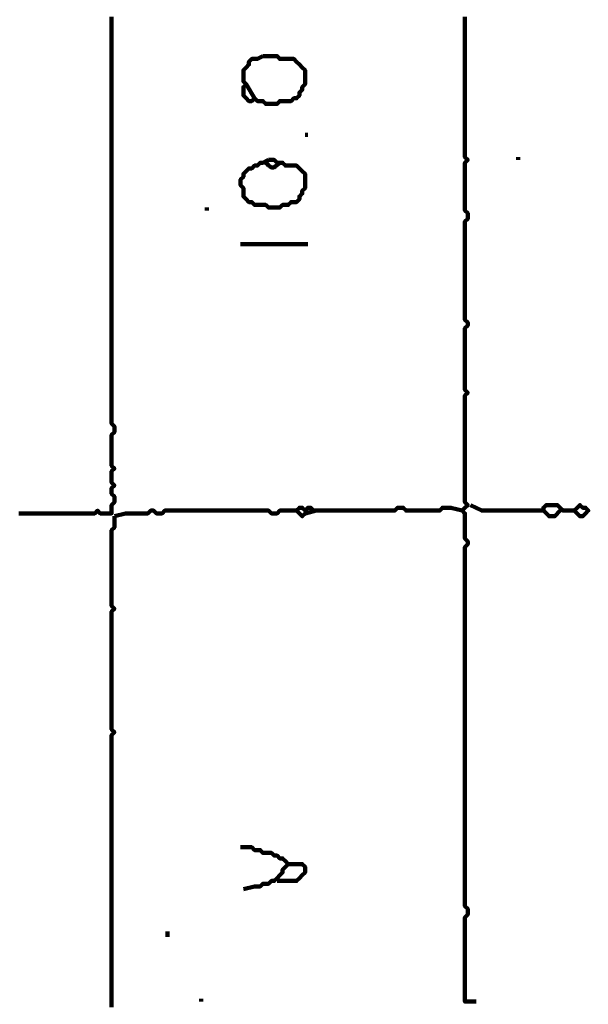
# Model space of a CAD drawing. Header units: metres. Extents: x 1704 to 4131, y 3282 to 4241.
# Tile 46 of 78: x 2254.9 to 2256.77, y 4218.54 to 4221.78. Entities that reach past the tile are written whole.
import ezdxf

# ---------------------------------------------------------------- set-up
doc = ezdxf.new("R2010")
doc.units = ezdxf.units.M
doc.layers.add('P', color=250, linetype='Continuous', lineweight=100)

msp = doc.modelspace()

# ---------------------------------------------------------------- linework, layer by layer
at = {"layer": 'P', "color": 0, "linetype": 'Continuous'}
for points in [[(2254.8949, 4220.16), (2254.9041, 4220.16), (2254.9133, 4220.16), (2254.9226, 4220.16), (2254.9318, 4220.16), (2254.941, 4220.16), (2254.9503, 4220.16), (2254.9595, 4220.16), (2254.9687, 4220.16), (2254.978, 4220.16), (2254.9872, 4220.16), (2254.9964, 4220.16), (2255.0056, 4220.16), (2255.0149, 4220.16), (2255.0241, 4220.16), (2255.0333, 4220.16), (2255.0426, 4220.16), (2255.0518, 4220.16), (2255.061, 4220.16), (2255.0703, 4220.16), (2255.0795, 4220.16), (2255.0887, 4220.16), (2255.098, 4220.16), (2255.1072, 4220.16), (2255.1164, 4220.16), (2255.1256, 4220.16), (2255.1349, 4220.16), (2255.1441, 4220.16), (2255.1533, 4220.1692), (2255.1626, 4220.16), (2255.1718, 4220.16), (2255.181, 4220.16), (2255.1903, 4220.16), (2255.1995, 4220.16), (2255.1995, 4220.1692), (2255.1995, 4220.1784), (2255.1995, 4220.1876), (2255.2087, 4220.1969), (2255.2087, 4220.2061), (2255.2087, 4220.2153), (2255.1995, 4220.2246), (2255.1995, 4220.2338), (2255.1995, 4220.243), (2255.2087, 4220.2523), (2255.1995, 4220.2615), (2255.1995, 4220.2707), (2255.1995, 4220.28), (2255.1995, 4220.2892), (2255.1995, 4220.2984), (2255.2087, 4220.3076), (2255.1995, 4220.3169), (2255.1995, 4220.3261), (2255.1995, 4220.3353), (2255.1995, 4220.3446), (2255.1995, 4220.3538), (2255.1995, 4220.363), (2255.1995, 4220.3723), (2255.1995, 4220.3815), (2255.1995, 4220.3907), (2255.1995, 4220.4), (2255.1995, 4220.4092), (2255.1995, 4220.4184), (2255.2087, 4220.4276), (2255.2087, 4220.4369), (2255.2087, 4220.4461), (2255.1995, 4220.4553), (2255.1995, 4220.4646), (2255.1995, 4220.4738), (2255.1995, 4220.483), (2255.1995, 4220.4923), (2255.1995, 4220.5015), (2255.1995, 4220.5107), (2255.1995, 4220.52), (2255.1995, 4220.5292), (2255.1995, 4220.5384), (2255.1995, 4220.5476), (2255.1995, 4220.5569), (2255.1995, 4220.5661), (2255.1995, 4220.5753), (2255.1995, 4220.5846), (2255.1995, 4220.5938), (2255.1995, 4220.603), (2255.1995, 4220.6123), (2255.1995, 4220.6215), (2255.1995, 4220.6307), (2255.1995, 4220.64), (2255.1995, 4220.6492), (2255.1995, 4220.6584), (2255.1995, 4220.6676), (2255.1995, 4220.6769), (2255.1995, 4220.6861), (2255.1995, 4220.6953), (2255.1995, 4220.7046), (2255.1995, 4220.7138), (2255.1995, 4220.723), (2255.1995, 4220.7323), (2255.1995, 4220.7415), (2255.1995, 4220.7507), (2255.1995, 4220.76), (2255.1995, 4220.7692), (2255.1995, 4220.7784), (2255.1995, 4220.7876), (2255.1995, 4220.7969), (2255.1995, 4220.8061), (2255.1995, 4220.8153), (2255.1995, 4220.8246), (2255.1995, 4220.8338), (2255.1995, 4220.843), (2255.1995, 4220.8523), (2255.1995, 4220.8615), (2255.1995, 4220.8707), (2255.1995, 4220.88), (2255.1995, 4220.8892), (2255.1995, 4220.8984), (2255.1995, 4220.9076), (2255.1995, 4220.9169), (2255.1995, 4220.9261), (2255.1995, 4220.9353), (2255.1995, 4220.9446), (2255.1995, 4220.9538), (2255.1995, 4220.963), (2255.1995, 4220.9723), (2255.1995, 4220.9815), (2255.1995, 4220.9907), (2255.1995, 4221), (2255.1995, 4221.0092), (2255.1995, 4221.0184), (2255.1995, 4221.0276), (2255.1995, 4221.0369), (2255.1995, 4221.0461), (2255.1995, 4221.0553), (2255.1995, 4221.0646), (2255.1995, 4221.0738), (2255.1995, 4221.083), (2255.1995, 4221.0923), (2255.1995, 4221.1015), (2255.1995, 4221.1107), (2255.1995, 4221.12), (2255.1995, 4221.1292), (2255.1995, 4221.1384), (2255.1995, 4221.1476), (2255.1995, 4221.1569), (2255.1995, 4221.1661), (2255.1995, 4221.1753), (2255.1995, 4221.1846), (2255.1995, 4221.1938), (2255.1995, 4221.203), (2255.1995, 4221.2123), (2255.1995, 4221.2215), (2255.1995, 4221.2307), (2255.1995, 4221.24), (2255.1995, 4221.2492), (2255.1995, 4221.2584), (2255.1995, 4221.2676), (2255.1995, 4221.2769), (2255.1995, 4221.2861), (2255.1995, 4221.2953), (2255.1995, 4221.3046), (2255.1995, 4221.3138), (2255.1995, 4221.323), (2255.1995, 4221.3323), (2255.1995, 4221.3415), (2255.1995, 4221.3507), (2255.1995, 4221.36), (2255.1995, 4221.3692), (2255.1995, 4221.3784), (2255.1995, 4221.3876), (2255.1995, 4221.3969), (2255.1995, 4221.4061), (2255.1995, 4221.4153), (2255.1995, 4221.4246), (2255.1995, 4221.4338), (2255.1995, 4221.443), (2255.1995, 4221.4523), (2255.1995, 4221.4615), (2255.1995, 4221.4707), (2255.1995, 4221.48), (2255.1995, 4221.4892), (2255.1995, 4221.4984), (2255.1995, 4221.5076), (2255.1995, 4221.5169), (2255.1995, 4221.5261), (2255.1995, 4221.5353), (2255.1995, 4221.5446), (2255.1995, 4221.5538), (2255.1995, 4221.563), (2255.1995, 4221.5723), (2255.1995, 4221.5815), (2255.1995, 4221.5907), (2255.1995, 4221.6), (2255.1995, 4221.6092), (2255.1995, 4221.6184), (2255.1995, 4221.6276), (2255.1995, 4221.6369), (2255.1995, 4221.6461), (2255.1995, 4221.6553), (2255.1995, 4221.6646), (2255.1995, 4221.6738), (2255.1995, 4221.683), (2255.1995, 4221.6923), (2255.1995, 4221.7015), (2255.1995, 4221.7107), (2255.1995, 4221.72), (2255.1995, 4221.7292), (2255.1995, 4221.7384), (2255.1995, 4221.7476), (2255.1995, 4221.7569), (2255.1995, 4221.7661), (2255.1995, 4221.7753), (2255.1995, 4221.7846), (2255.1995, 4221.7938)], [(2256.3995, 4218.5538), (2256.3626, 4218.5538), (2256.3626, 4218.563), (2256.3626, 4218.5723), (2256.3626, 4218.5815), (2256.3626, 4218.5907), (2256.3626, 4218.6), (2256.3626, 4218.6092), (2256.3626, 4218.6184), (2256.3626, 4218.6276), (2256.3626, 4218.6369), (2256.3626, 4218.6461), (2256.3626, 4218.6553), (2256.3626, 4218.6646), (2256.3626, 4218.6738), (2256.3626, 4218.683), (2256.3626, 4218.6923), (2256.3626, 4218.7015), (2256.3626, 4218.7107), (2256.3626, 4218.72), (2256.3626, 4218.7292), (2256.3626, 4218.7384), (2256.3626, 4218.7476), (2256.3626, 4218.7569), (2256.3626, 4218.7661), (2256.3626, 4218.7753), (2256.3626, 4218.7846), (2256.3626, 4218.7938), (2256.3626, 4218.803), (2256.3626, 4218.8123), (2256.3626, 4218.8215), (2256.3626, 4218.8307), (2256.3718, 4218.84), (2256.3718, 4218.8492), (2256.3718, 4218.8584), (2256.3626, 4218.8676), (2256.3626, 4218.8769), (2256.3626, 4218.8861), (2256.3626, 4218.8953), (2256.3626, 4218.9046), (2256.3626, 4218.9138), (2256.3626, 4218.923), (2256.3626, 4218.9323), (2256.3626, 4218.9415), (2256.3626, 4218.9507), (2256.3626, 4218.96), (2256.3626, 4218.9692), (2256.3626, 4218.9784), (2256.3626, 4218.9876), (2256.3626, 4218.9969), (2256.3626, 4219.0061), (2256.3626, 4219.0153), (2256.3626, 4219.0246), (2256.3626, 4219.0338), (2256.3626, 4219.043), (2256.3626, 4219.0523), (2256.3626, 4219.0615), (2256.3626, 4219.0707), (2256.3626, 4219.08), (2256.3626, 4219.0892), (2256.3626, 4219.0984), (2256.3626, 4219.1076), (2256.3626, 4219.1169), (2256.3626, 4219.1261), (2256.3626, 4219.1353), (2256.3626, 4219.1446), (2256.3626, 4219.1538), (2256.3626, 4219.163), (2256.3626, 4219.1723), (2256.3626, 4219.1815), (2256.3626, 4219.1907), (2256.3626, 4219.2), (2256.3626, 4219.2092), (2256.3626, 4219.2184), (2256.3626, 4219.2276), (2256.3626, 4219.2369), (2256.3626, 4219.2461), (2256.3626, 4219.2553), (2256.3626, 4219.2646), (2256.3626, 4219.2738), (2256.3626, 4219.283), (2256.3626, 4219.2923), (2256.3626, 4219.3015), (2256.3626, 4219.3107), (2256.3626, 4219.32), (2256.3626, 4219.3292), (2256.3626, 4219.3384), (2256.3626, 4219.3476), (2256.3626, 4219.3569), (2256.3626, 4219.3661), (2256.3626, 4219.3753), (2256.3626, 4219.3846), (2256.3626, 4219.3938), (2256.3626, 4219.403), (2256.3626, 4219.4123), (2256.3626, 4219.4215), (2256.3626, 4219.4307), (2256.3626, 4219.44), (2256.3626, 4219.4492), (2256.3626, 4219.4584), (2256.3626, 4219.4676), (2256.3626, 4219.4769), (2256.3626, 4219.4861), (2256.3626, 4219.4953), (2256.3626, 4219.5046), (2256.3626, 4219.5138), (2256.3626, 4219.523), (2256.3626, 4219.5323), (2256.3626, 4219.5415), (2256.3626, 4219.5507), (2256.3626, 4219.56), (2256.3626, 4219.5692), (2256.3626, 4219.5784), (2256.3626, 4219.5876), (2256.3626, 4219.5969), (2256.3626, 4219.6061), (2256.3626, 4219.6153), (2256.3626, 4219.6246), (2256.3626, 4219.6338), (2256.3626, 4219.643), (2256.3626, 4219.6523), (2256.3626, 4219.6615), (2256.3626, 4219.6707), (2256.3626, 4219.68), (2256.3626, 4219.6892), (2256.3626, 4219.6984), (2256.3626, 4219.7076), (2256.3626, 4219.7169), (2256.3626, 4219.7261), (2256.3626, 4219.7353), (2256.3626, 4219.7446), (2256.3626, 4219.7538), (2256.3626, 4219.763), (2256.3626, 4219.7723), (2256.3626, 4219.7815), (2256.3626, 4219.7907), (2256.3626, 4219.8), (2256.3626, 4219.8092), (2256.3626, 4219.8184), (2256.3626, 4219.8276), (2256.3626, 4219.8369), (2256.3626, 4219.8461), (2256.3626, 4219.8553), (2256.3626, 4219.8646), (2256.3626, 4219.8738), (2256.3626, 4219.883), (2256.3626, 4219.8923), (2256.3626, 4219.9015), (2256.3626, 4219.9107), (2256.3626, 4219.92), (2256.3626, 4219.9292), (2256.3626, 4219.9384), (2256.3626, 4219.9476), (2256.3626, 4219.9569), (2256.3626, 4219.9661), (2256.3626, 4219.9753), (2256.3626, 4219.9846), (2256.3626, 4219.9938), (2256.3626, 4220.003), (2256.3626, 4220.0123), (2256.3626, 4220.0215), (2256.3626, 4220.0307), (2256.3626, 4220.04), (2256.3626, 4220.0492), (2256.3718, 4220.0584), (2256.3718, 4220.0676), (2256.3626, 4220.0769), (2256.3626, 4220.0861), (2256.3626, 4220.0953), (2256.3626, 4220.1046), (2256.3626, 4220.1138), (2256.3626, 4220.123), (2256.3626, 4220.1323), (2256.3626, 4220.1415), (2256.3626, 4220.1507), (2256.3626, 4220.16), (2256.3533, 4220.1692), (2256.3626, 4220.1784), (2256.3718, 4220.1876), (2256.3626, 4220.1969), (2256.3626, 4220.2061), (2256.3626, 4220.2153), (2256.3626, 4220.2246), (2256.3626, 4220.2338), (2256.3626, 4220.243), (2256.3626, 4220.2523), (2256.3626, 4220.2615), (2256.3626, 4220.2707), (2256.3626, 4220.28), (2256.3626, 4220.2892), (2256.3626, 4220.2984), (2256.3626, 4220.3076), (2256.3626, 4220.3169), (2256.3626, 4220.3261), (2256.3626, 4220.3353), (2256.3626, 4220.3446), (2256.3626, 4220.3538), (2256.3626, 4220.363), (2256.3626, 4220.3723), (2256.3626, 4220.3815), (2256.3626, 4220.3907), (2256.3626, 4220.4), (2256.3626, 4220.4092), (2256.3626, 4220.4184), (2256.3626, 4220.4276), (2256.3626, 4220.4369), (2256.3626, 4220.4461), (2256.3626, 4220.4553), (2256.3626, 4220.4646), (2256.3626, 4220.4738), (2256.3626, 4220.483), (2256.3626, 4220.4923), (2256.3626, 4220.5015), (2256.3626, 4220.5107), (2256.3626, 4220.52), (2256.3626, 4220.5292), (2256.3626, 4220.5384), (2256.3626, 4220.5476), (2256.3718, 4220.5569), (2256.3626, 4220.5661), (2256.3626, 4220.5753), (2256.3626, 4220.5846), (2256.3626, 4220.5938), (2256.3626, 4220.603), (2256.3626, 4220.6123), (2256.3626, 4220.6215), (2256.3626, 4220.6307), (2256.3626, 4220.64), (2256.3626, 4220.6492), (2256.3626, 4220.6584), (2256.3626, 4220.6676), (2256.3626, 4220.6769), (2256.3626, 4220.6861), (2256.3626, 4220.6953), (2256.3626, 4220.7046), (2256.3626, 4220.7138), (2256.3626, 4220.723), (2256.3626, 4220.7323), (2256.3626, 4220.7415), (2256.3626, 4220.7507), (2256.3626, 4220.76), (2256.3626, 4220.7692), (2256.3718, 4220.7784), (2256.3718, 4220.7876), (2256.3626, 4220.7969), (2256.3626, 4220.8061), (2256.3626, 4220.8153), (2256.3626, 4220.8246), (2256.3626, 4220.8338), (2256.3626, 4220.843), (2256.3626, 4220.8523), (2256.3626, 4220.8615), (2256.3626, 4220.8707), (2256.3626, 4220.88), (2256.3626, 4220.8892), (2256.3626, 4220.8984), (2256.3626, 4220.9076), (2256.3626, 4220.9169), (2256.3626, 4220.9261), (2256.3626, 4220.9353), (2256.3626, 4220.9446), (2256.3626, 4220.9538), (2256.3626, 4220.963), (2256.3626, 4220.9723), (2256.3626, 4220.9815), (2256.3626, 4220.9907), (2256.3626, 4221), (2256.3626, 4221.0092), (2256.3626, 4221.0184), (2256.3626, 4221.0276), (2256.3626, 4221.0369), (2256.3626, 4221.0461), (2256.3626, 4221.0553), (2256.3626, 4221.0646), (2256.3626, 4221.0738), (2256.3626, 4221.083), (2256.3626, 4221.0923), (2256.3626, 4221.1015), (2256.3626, 4221.1107), (2256.3626, 4221.12), (2256.3718, 4221.1292), (2256.3718, 4221.1384), (2256.3718, 4221.1476), (2256.3626, 4221.1569), (2256.3626, 4221.1661), (2256.3626, 4221.1753), (2256.3626, 4221.1846), (2256.3626, 4221.1938), (2256.3626, 4221.203), (2256.3626, 4221.2123), (2256.3626, 4221.2215), (2256.3626, 4221.2307), (2256.3626, 4221.24), (2256.3626, 4221.2492), (2256.3626, 4221.2584), (2256.3626, 4221.2676), (2256.3626, 4221.2769), (2256.3626, 4221.2861), (2256.3626, 4221.2953), (2256.3626, 4221.3046), (2256.3626, 4221.3138), (2256.3718, 4221.323), (2256.3626, 4221.3323), (2256.3626, 4221.3415), (2256.3626, 4221.3507), (2256.3626, 4221.36), (2256.3626, 4221.3692), (2256.3626, 4221.3784), (2256.3626, 4221.3876), (2256.3626, 4221.3969), (2256.3626, 4221.4061), (2256.3626, 4221.4153), (2256.3626, 4221.4246), (2256.3626, 4221.4338), (2256.3626, 4221.443), (2256.3626, 4221.4523), (2256.3626, 4221.4615), (2256.3626, 4221.4707), (2256.3626, 4221.48), (2256.3626, 4221.4892), (2256.3626, 4221.4984), (2256.3626, 4221.5076), (2256.3626, 4221.5169), (2256.3626, 4221.5261), (2256.3626, 4221.5353), (2256.3626, 4221.5446), (2256.3626, 4221.5538), (2256.3626, 4221.563), (2256.3626, 4221.5723), (2256.3626, 4221.5815), (2256.3626, 4221.5907), (2256.3626, 4221.6), (2256.3626, 4221.6092), (2256.3626, 4221.6184), (2256.3626, 4221.6276), (2256.3626, 4221.6369), (2256.3626, 4221.6461), (2256.3626, 4221.6553), (2256.3626, 4221.6646), (2256.3626, 4221.6738), (2256.3626, 4221.683), (2256.3626, 4221.6923), (2256.3626, 4221.7015), (2256.3626, 4221.7107), (2256.3626, 4221.72), (2256.3626, 4221.7292), (2256.3626, 4221.7384), (2256.3626, 4221.7476), (2256.3626, 4221.7569), (2256.3626, 4221.7661), (2256.3626, 4221.7753), (2256.3626, 4221.7846), (2256.3626, 4221.7938)], [(2255.698, 4221.6646), (2255.7072, 4221.6646), (2255.7164, 4221.6646), (2255.7256, 4221.6646), (2255.7349, 4221.6646), (2255.7441, 4221.6646), (2255.7533, 4221.6553), (2255.7626, 4221.6553), (2255.7718, 4221.6553), (2255.781, 4221.6553), (2255.7903, 4221.6553), (2255.7995, 4221.6553), (2255.8087, 4221.6461), (2255.818, 4221.6369), (2255.8272, 4221.6276), (2255.8364, 4221.6184), (2255.8364, 4221.6092), (2255.8364, 4221.6), (2255.8364, 4221.5907), (2255.8364, 4221.5815), (2255.8364, 4221.5723), (2255.8272, 4221.563), (2255.8272, 4221.5538), (2255.818, 4221.5446), (2255.818, 4221.5353), (2255.8087, 4221.5261), (2255.7995, 4221.5261), (2255.7903, 4221.5169), (2255.781, 4221.5169), (2255.7718, 4221.5169), (2255.7626, 4221.5169), (2255.7533, 4221.5169), (2255.7441, 4221.5076), (2255.7349, 4221.5076), (2255.7256, 4221.5076), (2255.7164, 4221.5076), (2255.7072, 4221.5076), (2255.698, 4221.5169), (2255.6887, 4221.5169), (2255.6795, 4221.5169), (2255.6703, 4221.5261), (2255.661, 4221.5169), (2255.6518, 4221.5169), (2255.6426, 4221.5261), (2255.6333, 4221.5353), (2255.6333, 4221.5446), (2255.6333, 4221.5538), (2255.6333, 4221.563), (2255.6426, 4221.5723), (2255.6333, 4221.5815), (2255.6333, 4221.5907), (2255.6333, 4221.6), (2255.6333, 4221.6092), (2255.6333, 4221.6184), (2255.6426, 4221.6276), (2255.6518, 4221.6369), (2255.6518, 4221.6461), (2255.661, 4221.6553), (2255.6703, 4221.6553), (2255.6795, 4221.6553), (2255.698, 4221.6646)], [(2255.6426, 4221.5723), (2255.6703, 4221.5261)], [(2255.8364, 4221.4061), (2255.8456, 4221.4061)], [(2256.538, 4221.3323), (2256.538, 4221.323)], [(2255.7164, 4221.323), (2255.7256, 4221.323), (2255.7349, 4221.323), (2255.7441, 4221.3138), (2255.7533, 4221.3138), (2255.7626, 4221.3138), (2255.7718, 4221.3046), (2255.781, 4221.3046), (2255.7903, 4221.3046), (2255.7995, 4221.3046), (2255.8087, 4221.3046), (2255.818, 4221.2953), (2255.8272, 4221.2861), (2255.8364, 4221.2769), (2255.8364, 4221.2676), (2255.8364, 4221.2584), (2255.8364, 4221.2492), (2255.8364, 4221.24), (2255.8364, 4221.2307), (2255.8272, 4221.2215), (2255.8272, 4221.2123), (2255.818, 4221.203), (2255.818, 4221.1938), (2255.8087, 4221.1846), (2255.7995, 4221.1846), (2255.7903, 4221.1846), (2255.781, 4221.1753), (2255.7718, 4221.1753), (2255.7626, 4221.1753), (2255.7533, 4221.1661), (2255.7441, 4221.1661), (2255.7349, 4221.1661), (2255.7256, 4221.1661), (2255.7164, 4221.1661), (2255.7072, 4221.1753), (2255.698, 4221.1753), (2255.6887, 4221.1753), (2255.6795, 4221.1753), (2255.6703, 4221.1753), (2255.661, 4221.1846), (2255.6518, 4221.1846), (2255.6426, 4221.1938), (2255.6333, 4221.203), (2255.6333, 4221.2123), (2255.6333, 4221.2215), (2255.6333, 4221.2307), (2255.6241, 4221.24), (2255.6241, 4221.2492), (2255.6241, 4221.2584), (2255.6333, 4221.2676), (2255.6333, 4221.2769), (2255.6426, 4221.2861), (2255.6518, 4221.2953), (2255.661, 4221.2953), (2255.6703, 4221.3046), (2255.6795, 4221.3046), (2255.6887, 4221.3138), (2255.698, 4221.3138), (2255.7164, 4221.323)], [(2255.7072, 4221.3138), (2255.7118, 4221.3107), (2255.7149, 4221.3061), (2255.718, 4221.3046), (2255.721, 4221.3015), (2255.7256, 4221.2984), (2255.7303, 4221.2984), (2255.7333, 4221.2984), (2255.738, 4221.3015), (2255.741, 4221.3046), (2255.7441, 4221.3061), (2255.7487, 4221.3107), (2255.7533, 4221.3138)], [(2255.5133, 4221.1661), (2255.5133, 4221.1569)], [(2255.6241, 4221.0461), (2255.661, 4221.0461), (2255.6703, 4221.0461), (2255.6795, 4221.0461), (2255.6887, 4221.0461), (2255.698, 4221.0461), (2255.7072, 4221.0461), (2255.7164, 4221.0461), (2255.7256, 4221.0461), (2255.7349, 4221.0461), (2255.7441, 4221.0461), (2255.7533, 4221.0461), (2255.7626, 4221.0461), (2255.7718, 4221.0461), (2255.781, 4221.0461), (2255.7903, 4221.0461), (2255.7995, 4221.0461), (2255.8087, 4221.0461), (2255.818, 4221.0461), (2255.8272, 4221.0461), (2255.8456, 4221.0461)], [(2255.2087, 4220.1507), (2255.2456, 4220.16), (2255.2549, 4220.16), (2255.2641, 4220.16), (2255.2733, 4220.16), (2255.2826, 4220.16), (2255.2918, 4220.16), (2255.301, 4220.16), (2255.3103, 4220.16), (2255.3195, 4220.16), (2255.3287, 4220.1692), (2255.338, 4220.1692), (2255.3472, 4220.16), (2255.3564, 4220.16), (2255.3656, 4220.16), (2255.3749, 4220.1692), (2255.3841, 4220.1692), (2255.3933, 4220.1692), (2255.4026, 4220.1692), (2255.4118, 4220.1692), (2255.421, 4220.1692), (2255.4303, 4220.1692), (2255.4395, 4220.1692), (2255.4487, 4220.1692), (2255.458, 4220.1692), (2255.4672, 4220.1692), (2255.4764, 4220.1692), (2255.4856, 4220.1692), (2255.4949, 4220.1692), (2255.5041, 4220.1692), (2255.5133, 4220.1692), (2255.5226, 4220.1692), (2255.5318, 4220.1692), (2255.541, 4220.1692), (2255.5503, 4220.1692), (2255.5595, 4220.1692), (2255.5687, 4220.1692), (2255.578, 4220.1692), (2255.5872, 4220.1692), (2255.5964, 4220.1692), (2255.6056, 4220.1692), (2255.6149, 4220.1692), (2255.6241, 4220.1692), (2255.6333, 4220.1692), (2255.6426, 4220.1692), (2255.6518, 4220.1692), (2255.661, 4220.1692), (2255.6703, 4220.1692), (2255.6795, 4220.1692), (2255.6887, 4220.1692), (2255.698, 4220.1692), (2255.7072, 4220.1692), (2255.7164, 4220.1692), (2255.7256, 4220.16), (2255.7349, 4220.16), (2255.7441, 4220.16), (2255.7533, 4220.1692), (2255.7626, 4220.1692), (2255.7718, 4220.1692), (2255.781, 4220.1692), (2255.8087, 4220.1692)], [(2255.8733, 4220.1692), (2255.8364, 4220.16), (2255.8272, 4220.1507), (2255.818, 4220.16), (2255.8087, 4220.1692), (2255.818, 4220.1784), (2255.8272, 4220.1784), (2255.8364, 4220.1692), (2255.8456, 4220.1784), (2255.8549, 4220.1784), (2255.8641, 4220.1692), (2255.8733, 4220.1692), (2255.8826, 4220.1692), (2255.8918, 4220.1692), (2255.901, 4220.1692), (2255.9103, 4220.1692), (2255.9195, 4220.1692), (2255.9287, 4220.1692), (2255.938, 4220.1692), (2255.9472, 4220.1692), (2255.9564, 4220.1692), (2255.9656, 4220.1692), (2255.9749, 4220.1692), (2255.9841, 4220.1692), (2255.9933, 4220.1692), (2256.0026, 4220.1692), (2256.0118, 4220.1692), (2256.021, 4220.1692), (2256.0303, 4220.1692), (2256.0395, 4220.1692), (2256.0487, 4220.1692), (2256.058, 4220.1692), (2256.0672, 4220.1692), (2256.0764, 4220.1692), (2256.0856, 4220.1692), (2256.0949, 4220.1692), (2256.1041, 4220.1692), (2256.1133, 4220.1692), (2256.1226, 4220.1692), (2256.1318, 4220.1692), (2256.141, 4220.1784), (2256.1503, 4220.1784), (2256.1595, 4220.1784), (2256.1687, 4220.1692), (2256.178, 4220.1692), (2256.1872, 4220.1692), (2256.1964, 4220.1692), (2256.2056, 4220.1692), (2256.2149, 4220.1692), (2256.2241, 4220.1692), (2256.2333, 4220.1692), (2256.2426, 4220.1692), (2256.2518, 4220.1692), (2256.261, 4220.1692), (2256.2703, 4220.1692), (2256.2795, 4220.1692), (2256.2887, 4220.1784), (2256.298, 4220.1784), (2256.3072, 4220.1784), (2256.3164, 4220.1784), (2256.3533, 4220.1692)], [(2256.381, 4220.1876), (2256.418, 4220.1692), (2256.4272, 4220.1692), (2256.4364, 4220.1692), (2256.4456, 4220.1692), (2256.4549, 4220.1692), (2256.4641, 4220.1692), (2256.4733, 4220.1692), (2256.4826, 4220.1692), (2256.4918, 4220.1692), (2256.501, 4220.1692), (2256.5103, 4220.1692), (2256.5195, 4220.1692), (2256.5287, 4220.1692), (2256.538, 4220.1692), (2256.5472, 4220.1692), (2256.5564, 4220.1692), (2256.5656, 4220.1692), (2256.5749, 4220.1692), (2256.5841, 4220.1692), (2256.5933, 4220.1692), (2256.6026, 4220.1692), (2256.6118, 4220.1692), (2256.621, 4220.1692), (2256.621, 4220.1784), (2256.6303, 4220.1876), (2256.6395, 4220.1876), (2256.6487, 4220.1876), (2256.658, 4220.1876), (2256.6672, 4220.1876), (2256.6764, 4220.1784), (2256.6856, 4220.1692), (2256.6949, 4220.1692), (2256.7041, 4220.1692), (2256.7133, 4220.1692), (2256.7226, 4220.1692), (2256.7318, 4220.1784), (2256.741, 4220.1876), (2256.7503, 4220.1784), (2256.7595, 4220.1784), (2256.7687, 4220.1692), (2256.7595, 4220.16), (2256.7503, 4220.1507), (2256.741, 4220.1507), (2256.7226, 4220.1692)], [(2256.621, 4220.1692), (2256.6395, 4220.1507), (2256.6487, 4220.1507), (2256.658, 4220.1507), (2256.6764, 4220.1692)], [(2255.2087, 4220.1507), (2255.2087, 4220.1138), (2255.1995, 4220.1046), (2255.1995, 4220.0953), (2255.1995, 4220.0861), (2255.1995, 4220.0769), (2255.1995, 4220.0676), (2255.1995, 4220.0584), (2255.1995, 4220.0492), (2255.1995, 4220.04), (2255.1995, 4220.0307), (2255.1995, 4220.0215), (2255.1995, 4220.0123), (2255.1995, 4220.003), (2255.1995, 4219.9938), (2255.1995, 4219.9846), (2255.1995, 4219.9753), (2255.1995, 4219.9661), (2255.1995, 4219.9569), (2255.1995, 4219.9476), (2255.1995, 4219.9384), (2255.1995, 4219.9292), (2255.1995, 4219.92), (2255.1995, 4219.9107), (2255.1995, 4219.9015), (2255.1995, 4219.8923), (2255.1995, 4219.883), (2255.1995, 4219.8738), (2255.1995, 4219.8646), (2255.1995, 4219.8553), (2255.2087, 4219.8461), (2255.1995, 4219.8369), (2255.1995, 4219.8276), (2255.1995, 4219.8184), (2255.1995, 4219.8092), (2255.1995, 4219.8), (2255.1995, 4219.7907), (2255.1995, 4219.7815), (2255.1995, 4219.7723), (2255.1995, 4219.763), (2255.1995, 4219.7538), (2255.1995, 4219.7446), (2255.1995, 4219.7353), (2255.1995, 4219.7261), (2255.1995, 4219.7169), (2255.1995, 4219.7076), (2255.1995, 4219.6984), (2255.1995, 4219.6892), (2255.1995, 4219.68), (2255.1995, 4219.6707), (2255.1995, 4219.6615), (2255.1995, 4219.6523), (2255.1995, 4219.643), (2255.1995, 4219.6338), (2255.1995, 4219.6246), (2255.1995, 4219.6153), (2255.1995, 4219.6061), (2255.1995, 4219.5969), (2255.1995, 4219.5876), (2255.1995, 4219.5784), (2255.1995, 4219.5692), (2255.1995, 4219.56), (2255.1995, 4219.5507), (2255.1995, 4219.5415), (2255.1995, 4219.5323), (2255.1995, 4219.523), (2255.1995, 4219.5138), (2255.1995, 4219.5046), (2255.1995, 4219.4953), (2255.1995, 4219.4861), (2255.1995, 4219.4769), (2255.1995, 4219.4676), (2255.1995, 4219.4584), (2255.1995, 4219.4492), (2255.2087, 4219.44), (2255.1995, 4219.4307), (2255.1995, 4219.4215), (2255.1995, 4219.4123), (2255.1995, 4219.403), (2255.1995, 4219.3938), (2255.1995, 4219.3846), (2255.1995, 4219.3753), (2255.1995, 4219.3661), (2255.1995, 4219.3569), (2255.1995, 4219.3476), (2255.1995, 4219.3384), (2255.1995, 4219.3292), (2255.1995, 4219.32), (2255.1995, 4219.3107), (2255.1995, 4219.3015), (2255.1995, 4219.2923), (2255.1995, 4219.283), (2255.1995, 4219.2738), (2255.1995, 4219.2646), (2255.1995, 4219.2553), (2255.1995, 4219.2461), (2255.1995, 4219.2369), (2255.1995, 4219.2276), (2255.1995, 4219.2184), (2255.1995, 4219.2092), (2255.1995, 4219.2), (2255.1995, 4219.1907), (2255.1995, 4219.1815), (2255.1995, 4219.1723), (2255.1995, 4219.163), (2255.1995, 4219.1538), (2255.1995, 4219.1446), (2255.1995, 4219.1353), (2255.1995, 4219.1261), (2255.1995, 4219.1169), (2255.1995, 4219.1076), (2255.1995, 4219.0984), (2255.1995, 4219.0892), (2255.1995, 4219.08), (2255.1995, 4219.0707), (2255.1995, 4219.0615), (2255.1995, 4219.0523), (2255.1995, 4219.043), (2255.1995, 4219.0338), (2255.1995, 4219.0246), (2255.1995, 4219.0153), (2255.1995, 4219.0061), (2255.1995, 4218.9969), (2255.1995, 4218.9876), (2255.1995, 4218.9784), (2255.1995, 4218.9692), (2255.1995, 4218.96), (2255.1995, 4218.9507), (2255.1995, 4218.9415), (2255.1995, 4218.9323), (2255.1995, 4218.923), (2255.1995, 4218.9138), (2255.1995, 4218.9046), (2255.1995, 4218.8953), (2255.1995, 4218.8861), (2255.1995, 4218.8769), (2255.1995, 4218.8676), (2255.1995, 4218.8584), (2255.1995, 4218.8492), (2255.1995, 4218.84), (2255.1995, 4218.8307), (2255.1995, 4218.8215), (2255.1995, 4218.8123), (2255.1995, 4218.803), (2255.1995, 4218.7938), (2255.1995, 4218.7846), (2255.1995, 4218.7753), (2255.1995, 4218.7661), (2255.1995, 4218.7569), (2255.1995, 4218.7476), (2255.1995, 4218.7384), (2255.1995, 4218.7292), (2255.1995, 4218.72), (2255.1995, 4218.7107), (2255.1995, 4218.7015), (2255.1995, 4218.6923), (2255.1995, 4218.683), (2255.1995, 4218.6738), (2255.1995, 4218.6646), (2255.1995, 4218.6553), (2255.1995, 4218.6461), (2255.1995, 4218.6369), (2255.1995, 4218.6276), (2255.1995, 4218.6184), (2255.1995, 4218.6092), (2255.1995, 4218.6), (2255.1995, 4218.5907), (2255.1995, 4218.5815), (2255.1995, 4218.5723), (2255.1995, 4218.563), (2255.1995, 4218.5538), (2255.1995, 4218.5446), (2255.1995, 4218.5353)], [(2255.6241, 4219.0615), (2255.661, 4219.0615), (2255.6703, 4219.0523), (2255.6795, 4219.0523), (2255.6887, 4219.0523), (2255.698, 4219.043), (2255.7072, 4219.043), (2255.7164, 4219.043), (2255.7256, 4219.043), (2255.7349, 4219.0338), (2255.7441, 4219.0338), (2255.7533, 4219.0246), (2255.7626, 4219.0246), (2255.7718, 4219.0153), (2255.781, 4219.0061), (2255.7718, 4218.9969), (2255.7626, 4218.9876), (2255.7626, 4218.9784), (2255.7533, 4218.9692), (2255.7441, 4218.96), (2255.7349, 4218.9507), (2255.7256, 4218.9507), (2255.7164, 4218.9415), (2255.7072, 4218.9415), (2255.698, 4218.9415), (2255.6887, 4218.9323), (2255.6795, 4218.9323), (2255.6703, 4218.9323), (2255.6333, 4218.923)], [(2255.781, 4219.0061), (2255.818, 4219.0061), (2255.8272, 4219.0061), (2255.8364, 4218.9969), (2255.8364, 4218.9876), (2255.8364, 4218.9784), (2255.8272, 4218.9692), (2255.818, 4218.96), (2255.8087, 4218.9507), (2255.7995, 4218.9507), (2255.7903, 4218.9507), (2255.781, 4218.9507), (2255.7441, 4218.9507)], [(2255.3841, 4218.7846), (2255.3841, 4218.7661)], [(2255.4949, 4218.563), (2255.4949, 4218.5538)]]:
    msp.add_lwpolyline(points, dxfattribs=at)

doc.saveas('drawing.dxf')
